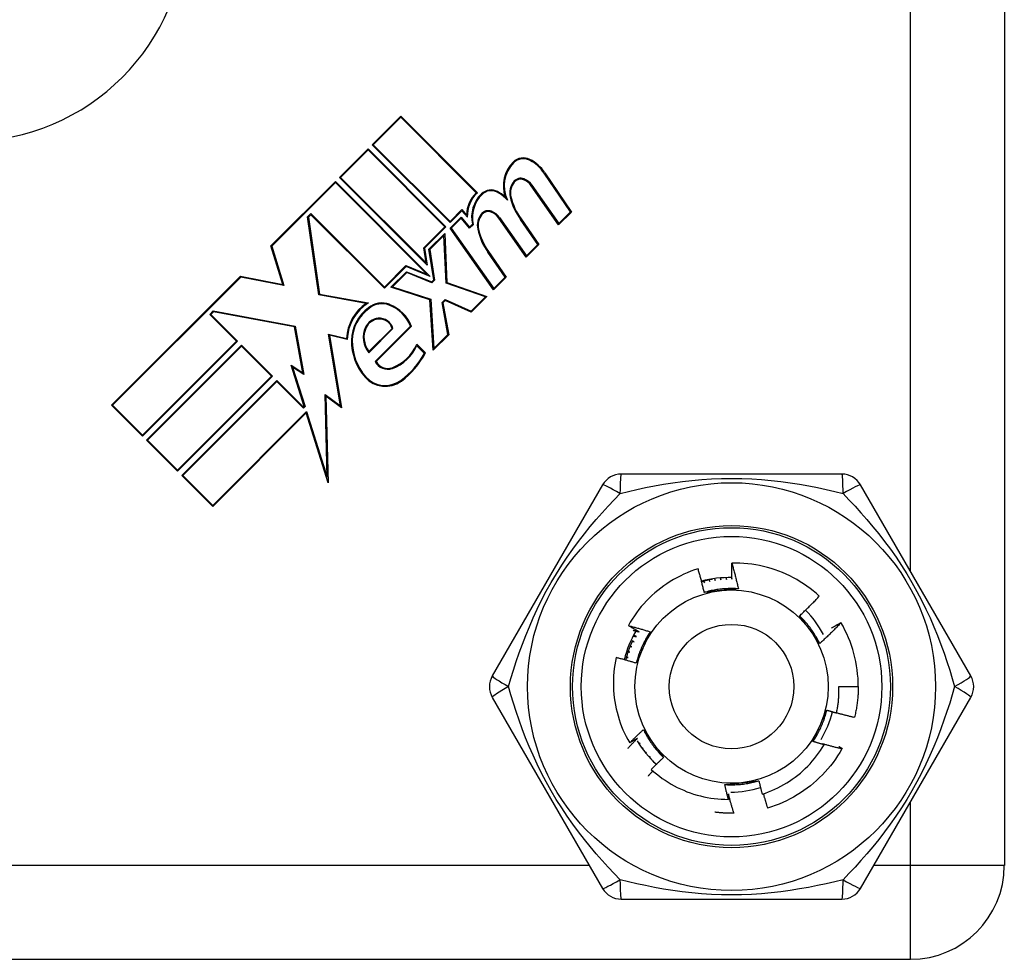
# Model space of a CAD drawing. Header units: inches. Extents: x 0 to 101, y -11 to 66.
# Tile 52 of 118: x 26.92 to 28.03, y 24.2 to 25.26. Entities that reach past the tile are written whole.
import ezdxf

# ---------------------------------------------------------------- set-up
doc = ezdxf.new("R2010")
doc.units = ezdxf.units.IN
doc.header["$LTSCALE"] = 6.067211
doc.header["$MEASUREMENT"] = 0
doc.layers.add('Visible Edges(ANSI)', color=7, linetype='Continuous', lineweight=25)
doc.layers.add('Visible Tangent Edges(ANSI)', color=7, linetype='Continuous', lineweight=25)

msp = doc.modelspace()

# ---------------------------------------------------------------- linework, layer by layer
at = {"layer": 'Visible Edges(ANSI)'}
for p, q in [((28.0343, 26.2484), (28.0343, 24.3046)), ((27.3205, 25.1187), (27.3528, 25.151)), ((27.3528, 25.1497), (27.3218, 25.1187)), ((27.3528, 25.151), (27.4393, 25.0645)), ((27.438, 25.0645), (27.3528, 25.1497)), ((27.2835, 25.0818), (27.3159, 25.1141)), ((27.3159, 25.1141), (27.4039, 25.0261)), ((27.4085, 25.0307), (27.3205, 25.1187)), ((27.3218, 25.1187), (27.4085, 25.032)), ((27.3159, 25.1128), (27.2849, 25.0818)), ((27.4026, 25.0261), (27.3159, 25.1128)), ((27.3828, 24.9825), (27.2835, 25.0818)), ((27.2849, 25.0818), (27.3815, 24.9851)), ((27.5443, 25.0427), (27.5147, 25.0866)), ((27.5154, 25.0871), (27.5455, 25.0426)), ((27.2061, 25.0044), (27.279, 25.0772)), ((27.279, 25.0759), (27.2072, 25.0041)), ((27.279, 25.0772), (27.3862, 24.9699)), ((27.3824, 24.9725), (27.279, 25.0759)), ((27.5311, 25.0282), (27.5002, 25.0724)), ((27.5009, 25.0729), (27.5312, 25.0296)), ((27.2476, 25.0373), (27.2512, 25.041)), ((27.2604, 24.9492), (27.2476, 25.0373)), ((27.2512, 25.0396), (27.2486, 25.037)), ((27.2486, 25.037), (27.2612, 24.95)), ((27.2512, 25.041), (27.3343, 24.9578)), ((27.3343, 24.9565), (27.2512, 25.0396)), ((27.4085, 25.032), (27.4219, 25.0454)), ((27.4219, 25.0441), (27.4085, 25.0307)), ((27.4087, 25.0246), (27.4211, 25.037)), ((27.421, 25.0357), (27.4099, 25.0245)), ((27.4305, 25.0243), (27.421, 25.0357)), ((27.4211, 25.037), (27.4306, 25.0257)), ((27.4219, 25.0454), (27.4271, 25.0393)), ((27.428, 25.0368), (27.4219, 25.0441)), ((27.4945, 24.9916), (27.4636, 25.0358)), ((27.4644, 25.0363), (27.4947, 24.9931)), ((27.5455, 25.0426), (27.5311, 25.0282)), ((27.5312, 25.0296), (27.5443, 25.0427)), ((27.3788, 25.0023), (27.4026, 25.0261)), ((27.4039, 25.0261), (27.3798, 25.0019)), ((27.4576, 24.9547), (27.4087, 25.0246)), ((27.4099, 25.0245), (27.4578, 24.9562)), ((27.4348, 25.0285), (27.4305, 25.0243)), ((27.4306, 25.0257), (27.4337, 25.0288)), ((27.5077, 25.0061), (27.488, 25.0343)), ((27.4887, 25.0348), (27.5089, 25.006)), ((27.3846, 25.0006), (27.4024, 25.0184)), ((27.4016, 25.0163), (27.3856, 25.0003)), ((27.404, 24.9624), (27.4016, 25.0163)), ((27.4024, 25.0184), (27.4049, 24.9631)), ((27.2195, 24.9608), (27.2061, 25.0044)), ((27.2072, 25.0041), (27.2208, 24.9596)), ((27.3815, 24.9851), (27.3788, 25.0023)), ((27.3798, 25.0019), (27.3828, 24.9825)), ((27.5089, 25.006), (27.4945, 24.9916)), ((27.4947, 24.9931), (27.5077, 25.0061)), ((27.3901, 24.9661), (27.3846, 25.0006)), ((27.3856, 25.0003), (27.3911, 24.9658)), ((27.4708, 24.9692), (27.4511, 24.9974)), ((27.4518, 24.9979), (27.472, 24.9691)), ((27.3343, 24.9578), (27.3586, 24.9821)), ((27.3588, 24.981), (27.3343, 24.9565)), ((27.3586, 24.9821), (27.3824, 24.9725)), ((27.3862, 24.9699), (27.3588, 24.981)), ((27.0262, 24.8244), (27.1718, 24.9701)), ((27.1721, 24.9691), (27.0275, 24.8244)), ((27.1718, 24.9701), (27.2195, 24.9608)), ((27.2208, 24.9596), (27.1721, 24.9691)), ((27.3417, 24.9577), (27.3593, 24.9753)), ((27.3595, 24.9742), (27.3434, 24.9581)), ((27.3593, 24.9753), (27.3878, 24.9638)), ((27.388, 24.9627), (27.3595, 24.9742)), ((27.472, 24.9691), (27.4576, 24.9547)), ((27.4578, 24.9562), (27.4708, 24.9692)), ((27.3858, 24.9436), (27.3417, 24.9577)), ((27.3434, 24.9581), (27.3867, 24.9443)), ((27.3878, 24.9638), (27.3901, 24.9661)), ((27.3911, 24.9658), (27.388, 24.9627)), ((27.4484, 24.9468), (27.404, 24.9624)), ((27.4049, 24.9631), (27.4501, 24.9472)), ((27.3138, 24.9395), (27.2604, 24.9492)), ((27.2612, 24.95), (27.3162, 24.94)), ((27.4323, 24.9307), (27.4484, 24.9468)), ((27.4501, 24.9472), (27.4325, 24.9296)), ((27.3894, 24.8865), (27.3858, 24.9436)), ((27.3867, 24.9443), (27.3902, 24.8886)), ((27.3995, 24.9403), (27.4029, 24.9437)), ((27.406, 24.9044), (27.3995, 24.9403)), ((27.4031, 24.9426), (27.4005, 24.94)), ((27.4005, 24.94), (27.407, 24.9041)), ((27.4029, 24.9437), (27.4323, 24.9307)), ((27.4325, 24.9296), (27.4031, 24.9426)), ((27.1372, 24.927), (27.1411, 24.9309)), ((27.1673, 24.8969), (27.1372, 24.927)), ((27.1414, 24.9299), (27.1385, 24.927)), ((27.1385, 24.927), (27.1686, 24.8969)), ((27.1411, 24.9309), (27.2337, 24.9137)), ((27.2329, 24.9129), (27.1414, 24.9299)), ((27.2421, 24.861), (27.2329, 24.9129)), ((27.2337, 24.9137), (27.2434, 24.859)), ((27.3239, 24.8739), (27.3638, 24.9138)), ((27.3649, 24.9136), (27.325, 24.8737)), ((27.2847, 24.8236), (27.2711, 24.9048)), ((27.2711, 24.9048), (27.2915, 24.8998)), ((27.2723, 24.9036), (27.286, 24.8215)), ((27.2924, 24.8986), (27.2723, 24.9036)), ((27.344, 24.911), (27.3168, 24.8838)), ((27.3169, 24.8852), (27.343, 24.9113)), ((27.407, 24.9041), (27.3894, 24.8865)), ((27.3902, 24.8886), (27.406, 24.9044)), ((27.0611, 24.7908), (27.1673, 24.8969)), ((27.1686, 24.8969), (27.0611, 24.7895)), ((27.0657, 24.7849), (27.1731, 24.8923)), ((27.1731, 24.891), (27.067, 24.7849)), ((27.1731, 24.8923), (27.2081, 24.8574)), ((27.2068, 24.8574), (27.1731, 24.891)), ((27.3708, 24.8933), (27.3806, 24.8835)), ((27.3794, 24.8833), (27.3711, 24.8917)), ((27.229, 24.8698), (27.2421, 24.861)), ((27.2437, 24.8231), (27.229, 24.8698)), ((27.1006, 24.7512), (27.2068, 24.8574)), ((27.2081, 24.8574), (27.1006, 24.7499)), ((27.2434, 24.859), (27.2307, 24.8676)), ((27.2307, 24.8676), (27.2448, 24.8229)), ((27.1055, 24.745), (27.213, 24.8525)), ((27.213, 24.8512), (27.1068, 24.745)), ((27.213, 24.8525), (27.243, 24.8224)), ((27.243, 24.8211), (27.213, 24.8512)), ((27.2699, 24.7432), (27.2674, 24.8366)), ((27.2674, 24.8366), (27.2847, 24.8236)), ((27.0611, 24.7895), (27.0262, 24.8244)), ((27.0275, 24.8244), (27.0611, 24.7908)), ((27.2684, 24.8347), (27.271, 24.7367)), ((27.286, 24.8215), (27.2684, 24.8347)), ((27.1405, 24.7114), (27.2465, 24.8174)), ((27.2461, 24.8157), (27.1405, 24.7101)), ((27.243, 24.8224), (27.2437, 24.8231)), ((27.2448, 24.8229), (27.243, 24.8211)), ((27.271, 24.7367), (27.2461, 24.8157)), ((27.2465, 24.8174), (27.2699, 24.7432)), ((27.1006, 24.7499), (27.0657, 24.7849)), ((27.067, 24.7849), (27.1006, 24.7512)), ((27.8509, 24.7467), (27.6017, 24.7467)), ((27.1405, 24.7101), (27.1055, 24.745)), ((27.1068, 24.745), (27.1405, 24.7114)), ((27.5807, 24.7346), (27.4561, 24.5188)), ((27.9965, 24.5188), (27.8719, 24.7346)), ((27.6943, 24.6261), (27.6956, 24.6239)), ((27.6956, 24.6239), (27.6949, 24.6263)), ((27.7006, 24.6276), (27.7017, 24.6254)), ((27.7017, 24.6254), (27.7012, 24.6277)), ((27.7069, 24.6287), (27.7079, 24.6265)), ((27.7079, 24.6265), (27.7075, 24.6288)), ((27.7133, 24.6294), (27.7142, 24.6273)), ((27.7142, 24.6273), (27.7139, 24.6295)), ((27.7198, 24.6298), (27.7205, 24.6278)), ((27.7205, 24.6278), (27.7203, 24.6298)), ((27.7262, 24.6298), (27.7268, 24.6279)), ((27.8498, 24.579), (27.8498, 24.5789)), ((27.6137, 24.5578), (27.6162, 24.5574)), ((27.6162, 24.5574), (27.614, 24.5584)), ((27.6115, 24.5457), (27.6092, 24.5464)), ((27.6112, 24.5519), (27.6137, 24.5516)), ((27.6137, 24.5516), (27.6115, 24.5525)), ((27.6072, 24.5397), (27.6097, 24.5397)), ((27.6097, 24.5397), (27.6073, 24.5403)), ((27.609, 24.5458), (27.6115, 24.5457)), ((27.8476, 24.5067), (27.8694, 24.5067)), ((27.4561, 24.4945), (27.5807, 24.2787)), ((27.8719, 24.2787), (27.9965, 24.4945)), ((27.6233, 24.4428), (27.6218, 24.4418)), ((27.622, 24.4415), (27.6233, 24.4428)), ((27.6267, 24.4375), (27.6254, 24.4366)), ((27.6257, 24.4363), (27.6267, 24.4375)), ((27.8289, 24.4421), (27.8308, 24.441)), ((27.8513, 24.437), (27.8509, 24.4363)), ((27.6304, 24.4325), (27.6293, 24.4316)), ((27.6296, 24.4313), (27.6304, 24.4325)), ((27.6344, 24.4276), (27.6335, 24.4268)), ((27.6337, 24.4265), (27.6344, 24.4276)), ((27.6386, 24.4229), (27.6379, 24.4222)), ((27.6381, 24.422), (27.6386, 24.4229)), ((27.7291, 24.3636), (27.7289, 24.3636)), ((27.6017, 24.2666), (27.8509, 24.2666)), ((25.9846, 24.1987), (27.9283, 24.1987))]:
    msp.add_line(p, q, dxfattribs=at)
at = {"layer": 'Visible Edges(ANSI)', "flags": 128}
for points in [[(27.7266, 24.6461), (27.727, 24.6449), (27.7273, 24.6437), (27.7276, 24.6425), (27.728, 24.6413), (27.7283, 24.6401), (27.7286, 24.6389), (27.729, 24.6377), (27.7293, 24.6365), (27.7296, 24.6353), (27.7299, 24.6341), (27.7302, 24.6329), (27.7305, 24.6317), (27.7308, 24.6305), (27.7311, 24.6293), (27.7314, 24.6281), (27.7317, 24.6269), (27.732, 24.6257), (27.7323, 24.6245), (27.7326, 24.6233), (27.7329, 24.6221), (27.7332, 24.6208), (27.7335, 24.6196), (27.7337, 24.6184), (27.734, 24.6172)], [(27.7268, 24.6279), (27.7267, 24.6287), (27.7267, 24.6294), (27.7267, 24.6302), (27.7267, 24.6309), (27.7267, 24.6317), (27.7267, 24.6324), (27.7266, 24.6332), (27.7266, 24.634), (27.7266, 24.6347), (27.7266, 24.6355), (27.7266, 24.6362), (27.7266, 24.637), (27.7266, 24.6377), (27.7266, 24.6385), (27.7266, 24.6393), (27.7266, 24.64), (27.7266, 24.6408), (27.7266, 24.6415), (27.7266, 24.6423), (27.7266, 24.6431), (27.7266, 24.6438), (27.7266, 24.6446), (27.7266, 24.6453), (27.7266, 24.6461)], [(27.8254, 24.6089), (27.8221, 24.6119), (27.8186, 24.6148), (27.815, 24.6176), (27.8114, 24.6202), (27.8077, 24.6228), (27.8039, 24.6252), (27.8, 24.6275), (27.7961, 24.6297), (27.7921, 24.6317), (27.788, 24.6336), (27.7838, 24.6354), (27.7796, 24.6371), (27.7754, 24.6386), (27.7711, 24.64), (27.7668, 24.6413), (27.7624, 24.6424), (27.758, 24.6433), (27.7536, 24.6442), (27.7491, 24.6448), (27.7446, 24.6454), (27.7402, 24.6458), (27.7356, 24.646), (27.7311, 24.6461), (27.7266, 24.6461)], [(27.6885, 24.6397), (27.6844, 24.6384), (27.6803, 24.6369), (27.6763, 24.6353), (27.6723, 24.6335), (27.6684, 24.6316), (27.6645, 24.6296), (27.6607, 24.6275), (27.657, 24.6253), (27.6534, 24.6229), (27.6498, 24.6205), (27.6464, 24.6179), (27.6429, 24.6152), (27.6396, 24.6125), (27.6364, 24.6096), (27.6333, 24.6066), (27.6302, 24.6035), (27.6273, 24.6003), (27.6244, 24.597), (27.6217, 24.5936), (27.6191, 24.5902), (27.6166, 24.5866), (27.6142, 24.583), (27.6119, 24.5794), (27.6098, 24.5756)], [(27.6954, 24.6131), (27.6952, 24.6142), (27.6949, 24.6153), (27.6946, 24.6164), (27.6944, 24.6176), (27.6941, 24.6187), (27.6938, 24.6198), (27.6936, 24.6209), (27.6933, 24.622), (27.693, 24.6231), (27.6927, 24.6242), (27.6924, 24.6254), (27.6922, 24.6265), (27.6919, 24.6276), (27.6916, 24.6287), (27.6913, 24.6298), (27.691, 24.6309), (27.6907, 24.632), (27.6904, 24.6331), (27.6901, 24.6342), (27.6898, 24.6353), (27.6894, 24.6364), (27.6891, 24.6375), (27.6888, 24.6386), (27.6885, 24.6397)], [(27.7052, 24.6281), (27.7047, 24.628), (27.7041, 24.6279), (27.7036, 24.6278), (27.7031, 24.6277), (27.7025, 24.6276), (27.702, 24.6275), (27.7015, 24.6274), (27.7009, 24.6273), (27.7004, 24.6272), (27.6999, 24.6271), (27.6993, 24.6269), (27.6988, 24.6268), (27.6983, 24.6267), (27.6978, 24.6266), (27.6972, 24.6264), (27.6967, 24.6263), (27.6962, 24.6262), (27.6957, 24.626), (27.6951, 24.6259), (27.6946, 24.6258), (27.6941, 24.6256), (27.6936, 24.6255), (27.693, 24.6253), (27.6925, 24.6252)], [(27.734, 24.6172), (27.7324, 24.6173), (27.7308, 24.6174), (27.7291, 24.6174), (27.7275, 24.6175), (27.7259, 24.6175), (27.7243, 24.6175), (27.7226, 24.6174), (27.721, 24.6173), (27.7194, 24.6173), (27.7178, 24.6171), (27.7161, 24.617), (27.7145, 24.6168), (27.7129, 24.6167), (27.7113, 24.6164), (27.7097, 24.6162), (27.7081, 24.616), (27.7065, 24.6157), (27.7049, 24.6154), (27.7033, 24.6151), (27.7017, 24.6147), (27.7001, 24.6143), (27.6986, 24.6139), (27.697, 24.6135), (27.6954, 24.6131)], [(27.7149, 24.6152), (27.7141, 24.6151), (27.7133, 24.615), (27.7125, 24.6149), (27.7116, 24.6148), (27.7108, 24.6147), (27.71, 24.6147), (27.7092, 24.6146), (27.7084, 24.6145), (27.7076, 24.6144), (27.7068, 24.6143), (27.7059, 24.6142), (27.7051, 24.6141), (27.7043, 24.6141), (27.7035, 24.614), (27.7027, 24.6139), (27.7019, 24.6138), (27.7011, 24.6137), (27.7003, 24.6136), (27.6995, 24.6135), (27.6987, 24.6134), (27.6978, 24.6134), (27.697, 24.6133), (27.6962, 24.6132), (27.6954, 24.6131)], [(27.734, 24.6172), (27.7332, 24.6171), (27.7324, 24.617), (27.7316, 24.617), (27.7308, 24.6169), (27.73, 24.6168), (27.7293, 24.6167), (27.7285, 24.6166), (27.7277, 24.6165), (27.7269, 24.6164), (27.7261, 24.6164), (27.7253, 24.6163), (27.7245, 24.6162), (27.7237, 24.6161), (27.7229, 24.616), (27.7221, 24.6159), (27.7213, 24.6158), (27.7205, 24.6158), (27.7197, 24.6157), (27.7189, 24.6156), (27.7181, 24.6155), (27.7173, 24.6154), (27.7165, 24.6153), (27.7157, 24.6153), (27.7149, 24.6152)], [(27.803, 24.5866), (27.804, 24.5875), (27.805, 24.5884), (27.8059, 24.5893), (27.8069, 24.5902), (27.8078, 24.5911), (27.8088, 24.5921), (27.8097, 24.593), (27.8107, 24.5939), (27.8116, 24.5948), (27.8126, 24.5957), (27.8135, 24.5966), (27.8144, 24.5976), (27.8154, 24.5985), (27.8163, 24.5994), (27.8172, 24.6004), (27.8181, 24.6013), (27.8191, 24.6022), (27.82, 24.6032), (27.8209, 24.6041), (27.8218, 24.6051), (27.8227, 24.606), (27.8236, 24.607), (27.8245, 24.6079), (27.8254, 24.6089)], [(27.8259, 24.5553), (27.8252, 24.5567), (27.8244, 24.5582), (27.8237, 24.5596), (27.8229, 24.561), (27.8221, 24.5624), (27.8212, 24.5638), (27.8204, 24.5652), (27.8195, 24.5666), (27.8186, 24.568), (27.8177, 24.5693), (27.8168, 24.5706), (27.8158, 24.572), (27.8149, 24.5733), (27.8139, 24.5746), (27.8129, 24.5758), (27.8119, 24.5771), (27.8108, 24.5783), (27.8098, 24.5796), (27.8087, 24.5808), (27.8076, 24.582), (27.8065, 24.5832), (27.8054, 24.5843), (27.8042, 24.5855), (27.803, 24.5866)], [(27.8146, 24.5708), (27.8141, 24.5715), (27.8136, 24.5721), (27.8131, 24.5728), (27.8127, 24.5735), (27.8122, 24.5741), (27.8117, 24.5748), (27.8112, 24.5754), (27.8107, 24.5761), (27.8103, 24.5768), (27.8098, 24.5774), (27.8093, 24.5781), (27.8088, 24.5787), (27.8083, 24.5794), (27.8078, 24.5801), (27.8074, 24.5807), (27.8069, 24.5814), (27.8064, 24.582), (27.8059, 24.5827), (27.8054, 24.5834), (27.805, 24.584), (27.8045, 24.5847), (27.804, 24.5853), (27.8035, 24.586), (27.803, 24.5866)], [(27.6098, 24.5756), (27.6108, 24.5753), (27.6118, 24.5751), (27.6129, 24.5748), (27.6139, 24.5745), (27.6149, 24.5743), (27.616, 24.574), (27.617, 24.5737), (27.618, 24.5734), (27.619, 24.5731), (27.6201, 24.5728), (27.6211, 24.5726), (27.6221, 24.5723), (27.6232, 24.572), (27.6242, 24.5717), (27.6252, 24.5714), (27.6262, 24.5711), (27.6273, 24.5708), (27.6283, 24.5705), (27.6293, 24.5702), (27.6303, 24.5698), (27.6314, 24.5695), (27.6324, 24.5692), (27.6334, 24.5689), (27.6344, 24.5686)], [(27.6221, 24.5686), (27.6216, 24.5688), (27.621, 24.5691), (27.6205, 24.5694), (27.62, 24.5697), (27.6195, 24.57), (27.619, 24.5703), (27.6185, 24.5706), (27.6179, 24.5709), (27.6174, 24.5712), (27.6169, 24.5714), (27.6164, 24.5717), (27.6159, 24.572), (27.6154, 24.5723), (27.6149, 24.5726), (27.6144, 24.5729), (27.6138, 24.5732), (27.6133, 24.5735), (27.6128, 24.5738), (27.6123, 24.5741), (27.6118, 24.5744), (27.6113, 24.5747), (27.6108, 24.575), (27.6103, 24.5753), (27.6098, 24.5756)], [(27.6153, 24.5703), (27.6156, 24.5702), (27.6159, 24.5701), (27.6161, 24.57), (27.6164, 24.57), (27.6167, 24.5699), (27.617, 24.5698), (27.6173, 24.5698), (27.6176, 24.5697), (27.6178, 24.5696), (27.6181, 24.5696), (27.6184, 24.5695), (27.6187, 24.5694), (27.619, 24.5693), (27.6193, 24.5693), (27.6195, 24.5692), (27.6198, 24.5691), (27.6201, 24.5691), (27.6204, 24.569), (27.6207, 24.5689), (27.6209, 24.5688), (27.6212, 24.5688), (27.6215, 24.5687), (27.6218, 24.5686), (27.6221, 24.5686)], [(27.6344, 24.5686), (27.6335, 24.5672), (27.6326, 24.5659), (27.6318, 24.5645), (27.6309, 24.5631), (27.6301, 24.5617), (27.6293, 24.5603), (27.6286, 24.5588), (27.6278, 24.5574), (27.6271, 24.556), (27.6264, 24.5545), (27.6257, 24.553), (27.625, 24.5515), (27.6244, 24.55), (27.6237, 24.5485), (27.6231, 24.547), (27.6225, 24.5455), (27.622, 24.544), (27.6214, 24.5425), (27.6209, 24.5409), (27.6204, 24.5394), (27.62, 24.5378), (27.6195, 24.5363), (27.6191, 24.5347), (27.6187, 24.5331)], [(27.6344, 24.5686), (27.6341, 24.5679), (27.6338, 24.5671), (27.6335, 24.5664), (27.6331, 24.5657), (27.6328, 24.5649), (27.6325, 24.5642), (27.6322, 24.5635), (27.6318, 24.5628), (27.6315, 24.562), (27.6312, 24.5613), (27.6309, 24.5606), (27.6306, 24.5598), (27.6302, 24.5591), (27.6299, 24.5584), (27.6296, 24.5576), (27.6293, 24.5569), (27.6289, 24.5562), (27.6286, 24.5555), (27.6283, 24.5547), (27.628, 24.554), (27.6276, 24.5532), (27.6273, 24.5525), (27.627, 24.5518), (27.6266, 24.551)], [(27.8259, 24.5553), (27.8254, 24.5559), (27.825, 24.5566), (27.8245, 24.5572), (27.824, 24.5578), (27.8236, 24.5585), (27.8231, 24.5591), (27.8226, 24.5598), (27.8221, 24.5604), (27.8217, 24.5611), (27.8212, 24.5617), (27.8207, 24.5624), (27.8203, 24.563), (27.8198, 24.5636), (27.8193, 24.5643), (27.8188, 24.5649), (27.8184, 24.5656), (27.8179, 24.5662), (27.8174, 24.5669), (27.817, 24.5675), (27.8165, 24.5682), (27.816, 24.5688), (27.8155, 24.5695), (27.8151, 24.5701), (27.8146, 24.5708)], [(27.8498, 24.5789), (27.8489, 24.5778), (27.8479, 24.5768), (27.8469, 24.5758), (27.846, 24.5748), (27.845, 24.5738), (27.844, 24.5728), (27.843, 24.5718), (27.842, 24.5708), (27.841, 24.5698), (27.8401, 24.5688), (27.8391, 24.5678), (27.8381, 24.5669), (27.8371, 24.5659), (27.8361, 24.5649), (27.8351, 24.5639), (27.8341, 24.563), (27.8331, 24.562), (27.832, 24.561), (27.831, 24.5601), (27.83, 24.5591), (27.829, 24.5581), (27.828, 24.5572), (27.8269, 24.5562), (27.8259, 24.5553)], [(27.8391, 24.5727), (27.8395, 24.573), (27.8399, 24.5733), (27.8404, 24.5735), (27.8408, 24.5738), (27.8413, 24.5741), (27.8417, 24.5743), (27.8422, 24.5746), (27.8426, 24.5748), (27.843, 24.5751), (27.8435, 24.5754), (27.8439, 24.5756), (27.8444, 24.5759), (27.8448, 24.5761), (27.8453, 24.5764), (27.8457, 24.5767), (27.8462, 24.5769), (27.8466, 24.5772), (27.8471, 24.5774), (27.8475, 24.5777), (27.848, 24.5779), (27.8484, 24.5782), (27.8489, 24.5784), (27.8493, 24.5787), (27.8498, 24.579)], [(27.6144, 24.5586), (27.614, 24.5577), (27.6136, 24.5568), (27.6132, 24.5559), (27.6128, 24.555), (27.6125, 24.5541), (27.6121, 24.5532), (27.6118, 24.5523), (27.6114, 24.5514), (27.6111, 24.5505), (27.6107, 24.5496), (27.6104, 24.5487), (27.6101, 24.5478), (27.6098, 24.5469), (27.6095, 24.5459), (27.6092, 24.545), (27.6089, 24.5441), (27.6086, 24.5432), (27.6083, 24.5423), (27.608, 24.5413), (27.6078, 24.5404), (27.6075, 24.5395), (27.6073, 24.5385), (27.607, 24.5376), (27.6068, 24.5366)], [(27.6151, 24.5638), (27.6153, 24.5638), (27.6154, 24.5638), (27.6156, 24.5637), (27.6157, 24.5637), (27.6159, 24.5637), (27.6161, 24.5637), (27.6162, 24.5636), (27.6164, 24.5636), (27.6166, 24.5636), (27.6167, 24.5635), (27.6169, 24.5635), (27.617, 24.5635), (27.6172, 24.5634), (27.6174, 24.5634), (27.6175, 24.5634), (27.6177, 24.5633), (27.6179, 24.5633), (27.618, 24.5633), (27.6182, 24.5632), (27.6183, 24.5632), (27.6185, 24.5632), (27.6187, 24.5631), (27.6188, 24.5631), (27.619, 24.5631)], [(27.619, 24.5631), (27.6189, 24.5631), (27.6187, 24.5632), (27.6186, 24.5633), (27.6184, 24.5633), (27.6183, 24.5634), (27.6181, 24.5635), (27.618, 24.5636), (27.6179, 24.5636), (27.6177, 24.5637), (27.6176, 24.5638), (27.6174, 24.5638), (27.6173, 24.5639), (27.6171, 24.564), (27.617, 24.564), (27.6168, 24.5641), (27.6167, 24.5642), (27.6166, 24.5643), (27.6164, 24.5643), (27.6163, 24.5644), (27.6161, 24.5645), (27.616, 24.5645), (27.6158, 24.5646), (27.6157, 24.5647), (27.6156, 24.5648)], [(27.6266, 24.551), (27.6263, 24.5503), (27.626, 24.5495), (27.6256, 24.5488), (27.6253, 24.548), (27.625, 24.5473), (27.6246, 24.5465), (27.6243, 24.5458), (27.624, 24.545), (27.6236, 24.5443), (27.6233, 24.5435), (27.623, 24.5428), (27.6226, 24.5421), (27.6223, 24.5413), (27.622, 24.5406), (27.6217, 24.5398), (27.6213, 24.5391), (27.621, 24.5383), (27.6207, 24.5376), (27.6203, 24.5368), (27.62, 24.5361), (27.6197, 24.5353), (27.6194, 24.5346), (27.619, 24.5339), (27.6187, 24.5331)], [(27.5961, 24.5395), (27.5952, 24.5354), (27.5945, 24.5313), (27.5939, 24.5272), (27.5935, 24.5231), (27.5932, 24.5189), (27.593, 24.5148), (27.5929, 24.5106), (27.593, 24.5064), (27.5932, 24.5023), (27.5935, 24.4981), (27.5939, 24.494), (27.5945, 24.4899), (27.5952, 24.4858), (27.5961, 24.4817), (27.597, 24.4777), (27.5981, 24.4737), (27.5993, 24.4697), (27.6007, 24.4657), (27.6021, 24.4618), (27.6037, 24.458), (27.6054, 24.4542), (27.6073, 24.4504), (27.6092, 24.4468), (27.6113, 24.4432)], [(27.6187, 24.5331), (27.6178, 24.5334), (27.6168, 24.5337), (27.6159, 24.534), (27.615, 24.5343), (27.614, 24.5345), (27.6131, 24.5348), (27.6121, 24.5351), (27.6112, 24.5354), (27.6103, 24.5356), (27.6093, 24.5359), (27.6084, 24.5362), (27.6074, 24.5364), (27.6065, 24.5367), (27.6055, 24.537), (27.6046, 24.5372), (27.6036, 24.5375), (27.6027, 24.5377), (27.6018, 24.538), (27.6008, 24.5382), (27.5999, 24.5385), (27.5989, 24.5387), (27.598, 24.539), (27.597, 24.5392), (27.5961, 24.5395)], [(27.8448, 24.477), (27.8451, 24.4782), (27.8453, 24.4794), (27.8456, 24.4806), (27.8458, 24.4819), (27.846, 24.4831), (27.8462, 24.4843), (27.8464, 24.4856), (27.8466, 24.4868), (27.8467, 24.488), (27.8469, 24.4893), (27.847, 24.4905), (27.8471, 24.4917), (27.8472, 24.493), (27.8473, 24.4942), (27.8474, 24.4955), (27.8475, 24.4967), (27.8475, 24.4979), (27.8476, 24.4992), (27.8476, 24.5004), (27.8476, 24.5017), (27.8476, 24.5029), (27.8476, 24.5042), (27.8476, 24.5054), (27.8476, 24.5067)], [(27.8694, 24.5067), (27.8694, 24.5052), (27.8693, 24.5037), (27.8693, 24.5023), (27.8693, 24.5008), (27.8692, 24.4994), (27.8691, 24.4979), (27.869, 24.4965), (27.8689, 24.495), (27.8688, 24.4936), (27.8686, 24.4921), (27.8685, 24.4907), (27.8683, 24.4892), (27.8681, 24.4878), (27.8679, 24.4863), (27.8677, 24.4849), (27.8675, 24.4835), (27.8672, 24.482), (27.867, 24.4806), (27.8667, 24.4792), (27.8664, 24.4777), (27.8661, 24.4763), (27.8658, 24.4749), (27.8655, 24.4735), (27.8651, 24.4721)], [(27.8182, 24.4447), (27.8191, 24.4461), (27.82, 24.4474), (27.8209, 24.4488), (27.8217, 24.4502), (27.8225, 24.4516), (27.8233, 24.453), (27.8241, 24.4545), (27.8248, 24.4559), (27.8256, 24.4574), (27.8263, 24.4588), (27.827, 24.4603), (27.8276, 24.4618), (27.8283, 24.4633), (27.8289, 24.4648), (27.8295, 24.4663), (27.8301, 24.4678), (27.8307, 24.4693), (27.8312, 24.4709), (27.8317, 24.4724), (27.8322, 24.4739), (27.8327, 24.4755), (27.8331, 24.4771), (27.8335, 24.4786), (27.8339, 24.4802)], [(27.826, 24.4623), (27.8263, 24.463), (27.8267, 24.4638), (27.827, 24.4645), (27.8273, 24.4653), (27.8277, 24.466), (27.828, 24.4668), (27.8283, 24.4675), (27.8287, 24.4683), (27.829, 24.469), (27.8293, 24.4698), (27.8297, 24.4705), (27.83, 24.4713), (27.8303, 24.472), (27.8307, 24.4728), (27.831, 24.4735), (27.8313, 24.4742), (27.8316, 24.475), (27.832, 24.4757), (27.8323, 24.4765), (27.8326, 24.4772), (27.833, 24.478), (27.8333, 24.4787), (27.8336, 24.4795), (27.8339, 24.4802)], [(27.8339, 24.4802), (27.8344, 24.4801), (27.8348, 24.4799), (27.8353, 24.4798), (27.8358, 24.4796), (27.8362, 24.4795), (27.8367, 24.4794), (27.8371, 24.4792), (27.8376, 24.4791), (27.838, 24.479), (27.8385, 24.4788), (27.8389, 24.4787), (27.8394, 24.4786), (27.8398, 24.4784), (27.8403, 24.4783), (27.8407, 24.4782), (27.8412, 24.478), (27.8417, 24.4779), (27.8421, 24.4778), (27.8426, 24.4776), (27.843, 24.4775), (27.8435, 24.4774), (27.8439, 24.4772), (27.8444, 24.4771), (27.8448, 24.477)], [(27.8449, 24.4772), (27.8457, 24.477), (27.8466, 24.4768), (27.8474, 24.4765), (27.8483, 24.4763), (27.8491, 24.4761), (27.8499, 24.4759), (27.8508, 24.4756), (27.8516, 24.4754), (27.8525, 24.4752), (27.8533, 24.475), (27.8541, 24.4747), (27.855, 24.4745), (27.8558, 24.4743), (27.8567, 24.4741), (27.8575, 24.4739), (27.8584, 24.4737), (27.8592, 24.4735), (27.8601, 24.4733), (27.8609, 24.4731), (27.8617, 24.4729), (27.8626, 24.4727), (27.8634, 24.4725), (27.8643, 24.4723), (27.8651, 24.4721)], [(27.6113, 24.4432), (27.6119, 24.4438), (27.6125, 24.4444), (27.6132, 24.4451), (27.6138, 24.4457), (27.6144, 24.4463), (27.6151, 24.4469), (27.6157, 24.4476), (27.6163, 24.4482), (27.617, 24.4488), (27.6176, 24.4494), (27.6183, 24.4501), (27.6189, 24.4507), (27.6196, 24.4513), (27.6202, 24.4519), (27.6209, 24.4525), (27.6215, 24.4532), (27.6222, 24.4538), (27.6228, 24.4544), (27.6235, 24.455), (27.6241, 24.4556), (27.6248, 24.4562), (27.6254, 24.4568), (27.6261, 24.4574), (27.6267, 24.458)], [(27.6267, 24.458), (27.6272, 24.4574), (27.6277, 24.4568), (27.6281, 24.4561), (27.6286, 24.4555), (27.6291, 24.4548), (27.6296, 24.4542), (27.63, 24.4535), (27.6305, 24.4529), (27.631, 24.4523), (27.6314, 24.4516), (27.6319, 24.451), (27.6324, 24.4503), (27.6328, 24.4497), (27.6333, 24.449), (27.6338, 24.4484), (27.6343, 24.4477), (27.6347, 24.4471), (27.6352, 24.4464), (27.6357, 24.4458), (27.6362, 24.4451), (27.6366, 24.4445), (27.6371, 24.4438), (27.6376, 24.4432), (27.638, 24.4425)], [(27.6267, 24.458), (27.6275, 24.4566), (27.6282, 24.4551), (27.629, 24.4537), (27.6298, 24.4523), (27.6306, 24.4509), (27.6314, 24.4495), (27.6322, 24.4481), (27.6331, 24.4467), (27.634, 24.4454), (27.6349, 24.444), (27.6358, 24.4427), (27.6368, 24.4414), (27.6378, 24.44), (27.6387, 24.4388), (27.6398, 24.4375), (27.6408, 24.4362), (27.6418, 24.435), (27.6429, 24.4337), (27.644, 24.4325), (27.645, 24.4313), (27.6462, 24.4301), (27.6473, 24.429), (27.6484, 24.4278), (27.6496, 24.4267)], [(27.8182, 24.4447), (27.8185, 24.4455), (27.8189, 24.4462), (27.8192, 24.4469), (27.8195, 24.4476), (27.8198, 24.4484), (27.8201, 24.4491), (27.8205, 24.4498), (27.8208, 24.4506), (27.8211, 24.4513), (27.8214, 24.452), (27.8218, 24.4527), (27.8221, 24.4535), (27.8224, 24.4542), (27.8227, 24.4549), (27.8231, 24.4557), (27.8234, 24.4564), (27.8237, 24.4571), (27.824, 24.4579), (27.8244, 24.4586), (27.8247, 24.4593), (27.825, 24.4601), (27.8253, 24.4608), (27.8257, 24.4615), (27.826, 24.4623)], [(27.6093, 24.4371), (27.6098, 24.4376), (27.6102, 24.4381), (27.6106, 24.4385), (27.6111, 24.439), (27.6115, 24.4395), (27.612, 24.4399), (27.6124, 24.4404), (27.6129, 24.4409), (27.6133, 24.4413), (27.6138, 24.4418), (27.6142, 24.4423), (27.6147, 24.4427), (27.6151, 24.4432), (27.6156, 24.4437), (27.616, 24.4441), (27.6165, 24.4446), (27.6169, 24.445), (27.6174, 24.4455), (27.6178, 24.446), (27.6183, 24.4464), (27.6187, 24.4469), (27.6192, 24.4473), (27.6196, 24.4478), (27.6201, 24.4482)], [(27.6201, 24.4482), (27.6197, 24.448), (27.6193, 24.4478), (27.619, 24.4476), (27.6186, 24.4474), (27.6183, 24.4472), (27.6179, 24.447), (27.6175, 24.4467), (27.6172, 24.4465), (27.6168, 24.4463), (27.6164, 24.4461), (27.6161, 24.4459), (27.6157, 24.4457), (27.6153, 24.4455), (27.6149, 24.4453), (27.6146, 24.445), (27.6142, 24.4448), (27.6138, 24.4446), (27.6135, 24.4444), (27.6131, 24.4442), (27.6127, 24.444), (27.6124, 24.4438), (27.612, 24.4436), (27.6116, 24.4434), (27.6113, 24.4432)], [(27.638, 24.4425), (27.6385, 24.4419), (27.639, 24.4412), (27.6395, 24.4405), (27.64, 24.4399), (27.6405, 24.4392), (27.6409, 24.4385), (27.6414, 24.4379), (27.6419, 24.4372), (27.6424, 24.4365), (27.6429, 24.4359), (27.6434, 24.4352), (27.6438, 24.4346), (27.6443, 24.4339), (27.6448, 24.4333), (27.6453, 24.4326), (27.6458, 24.4319), (27.6462, 24.4313), (27.6467, 24.4306), (27.6472, 24.43), (27.6477, 24.4293), (27.6482, 24.4287), (27.6486, 24.428), (27.6491, 24.4273), (27.6496, 24.4267)], [(27.7609, 24.3853), (27.7645, 24.3865), (27.7681, 24.3878), (27.7716, 24.3892), (27.7751, 24.3908), (27.7786, 24.3924), (27.782, 24.3941), (27.7853, 24.396), (27.7886, 24.3979), (27.7918, 24.4), (27.7949, 24.4021), (27.798, 24.4043), (27.801, 24.4066), (27.804, 24.4091), (27.8068, 24.4116), (27.8096, 24.4142), (27.8123, 24.4169), (27.815, 24.4196), (27.8175, 24.4225), (27.82, 24.4254), (27.8223, 24.4284), (27.8246, 24.4314), (27.8267, 24.4345), (27.8288, 24.4377), (27.8308, 24.441)], [(27.8509, 24.4363), (27.8486, 24.4324), (27.8461, 24.4285), (27.8436, 24.4247), (27.8409, 24.421), (27.838, 24.4174), (27.8351, 24.4139), (27.8321, 24.4105), (27.8289, 24.4071), (27.8257, 24.4039), (27.8223, 24.4008), (27.8189, 24.3978), (27.8154, 24.3948), (27.8117, 24.392), (27.808, 24.3894), (27.8042, 24.3868), (27.8003, 24.3844), (27.7964, 24.382), (27.7924, 24.3798), (27.7883, 24.3778), (27.7841, 24.3758), (27.7799, 24.374), (27.7757, 24.3724), (27.7713, 24.3709), (27.767, 24.3695)], [(27.8308, 24.441), (27.8303, 24.4411), (27.8297, 24.4413), (27.8292, 24.4414), (27.8287, 24.4416), (27.8282, 24.4417), (27.8276, 24.4419), (27.8271, 24.442), (27.8266, 24.4422), (27.8261, 24.4423), (27.8255, 24.4425), (27.825, 24.4427), (27.8245, 24.4428), (27.824, 24.443), (27.8234, 24.4431), (27.8229, 24.4433), (27.8224, 24.4434), (27.8219, 24.4436), (27.8214, 24.4438), (27.8208, 24.4439), (27.8203, 24.4441), (27.8198, 24.4442), (27.8193, 24.4444), (27.8187, 24.4446), (27.8182, 24.4447)], [(27.8509, 24.4363), (27.85, 24.4365), (27.8491, 24.4368), (27.8481, 24.437), (27.8472, 24.4372), (27.8463, 24.4374), (27.8454, 24.4377), (27.8445, 24.4379), (27.8435, 24.4381), (27.8426, 24.4384), (27.8417, 24.4386), (27.8408, 24.4388), (27.8399, 24.4391), (27.839, 24.4393), (27.8381, 24.4396), (27.8371, 24.4398), (27.8362, 24.44), (27.8353, 24.4403), (27.8344, 24.4405), (27.8335, 24.4408), (27.8326, 24.441), (27.8317, 24.4413), (27.8307, 24.4416), (27.8298, 24.4418), (27.8289, 24.4421)], [(27.8475, 24.4392), (27.8476, 24.4391), (27.8478, 24.439), (27.8479, 24.4389), (27.8481, 24.4388), (27.8483, 24.4387), (27.8484, 24.4386), (27.8486, 24.4385), (27.8487, 24.4384), (27.8489, 24.4383), (27.849, 24.4383), (27.8492, 24.4382), (27.8494, 24.4381), (27.8495, 24.438), (27.8497, 24.4379), (27.8498, 24.4378), (27.85, 24.4377), (27.8502, 24.4376), (27.8503, 24.4375), (27.8505, 24.4374), (27.8506, 24.4373), (27.8508, 24.4372), (27.8509, 24.4372), (27.8511, 24.4371), (27.8513, 24.437)], [(27.6496, 24.4267), (27.649, 24.4261), (27.6484, 24.4256), (27.6478, 24.425), (27.6472, 24.4245), (27.6466, 24.4239), (27.646, 24.4234), (27.6455, 24.4228), (27.6449, 24.4222), (27.6443, 24.4217), (27.6437, 24.4211), (27.6431, 24.4206), (27.6425, 24.42), (27.6419, 24.4194), (27.6414, 24.4189), (27.6408, 24.4183), (27.6402, 24.4177), (27.6396, 24.4172), (27.6391, 24.4166), (27.6385, 24.416), (27.6379, 24.4154), (27.6373, 24.4149), (27.6368, 24.4143), (27.6362, 24.4137), (27.6356, 24.4131)], [(27.6356, 24.4131), (27.6386, 24.4105), (27.6417, 24.408), (27.6448, 24.4055), (27.648, 24.4031), (27.6513, 24.4009), (27.6546, 24.3987), (27.658, 24.3967), (27.6615, 24.3947), (27.665, 24.3929), (27.6686, 24.3912), (27.6723, 24.3896), (27.676, 24.388), (27.6797, 24.3867), (27.6835, 24.3854), (27.6873, 24.3842), (27.6912, 24.3832), (27.695, 24.3823), (27.6989, 24.3815), (27.7029, 24.3808), (27.7068, 24.3803), (27.7108, 24.3798), (27.7147, 24.3795), (27.7187, 24.3794), (27.7227, 24.3793)], [(27.6375, 24.4115), (27.6373, 24.4112), (27.637, 24.411), (27.6368, 24.4107), (27.6366, 24.4105), (27.6363, 24.4102), (27.6361, 24.41), (27.6359, 24.4098), (27.6356, 24.4095), (27.6354, 24.4093), (27.6352, 24.409), (27.6349, 24.4088), (27.6347, 24.4085), (27.6345, 24.4083), (27.6343, 24.408), (27.634, 24.4078), (27.6338, 24.4075), (27.6336, 24.4073), (27.6333, 24.407), (27.6331, 24.4068), (27.6329, 24.4065), (27.6326, 24.4063), (27.6324, 24.4061), (27.6322, 24.4058), (27.632, 24.4056)], [(27.7186, 24.3961), (27.7203, 24.396), (27.7219, 24.3959), (27.7235, 24.3959), (27.7251, 24.3958), (27.7268, 24.3958), (27.7284, 24.3959), (27.73, 24.3959), (27.7316, 24.396), (27.7333, 24.3961), (27.7349, 24.3962), (27.7365, 24.3963), (27.7381, 24.3965), (27.7397, 24.3967), (27.7413, 24.3969), (27.7429, 24.3971), (27.7445, 24.3974), (27.7461, 24.3976), (27.7477, 24.3979), (27.7493, 24.3983), (27.7509, 24.3986), (27.7525, 24.399), (27.7541, 24.3994), (27.7557, 24.3998), (27.7572, 24.4002)], [(27.7186, 24.3961), (27.7194, 24.3962), (27.7202, 24.3963), (27.721, 24.3964), (27.7218, 24.3964), (27.7226, 24.3965), (27.7234, 24.3966), (27.7242, 24.3967), (27.725, 24.3968), (27.7258, 24.3969), (27.7266, 24.397), (27.7273, 24.397), (27.7281, 24.3971), (27.7289, 24.3972), (27.7297, 24.3973), (27.7305, 24.3974), (27.7313, 24.3975), (27.7321, 24.3976), (27.7329, 24.3976), (27.7337, 24.3977), (27.7345, 24.3978), (27.7353, 24.3979), (27.7361, 24.398), (27.7369, 24.3981), (27.7377, 24.3981)], [(27.7227, 24.3793), (27.7225, 24.38), (27.7223, 24.3807), (27.7222, 24.3814), (27.722, 24.3821), (27.7218, 24.3828), (27.7216, 24.3835), (27.7215, 24.3842), (27.7213, 24.3849), (27.7211, 24.3856), (27.7209, 24.3863), (27.7208, 24.387), (27.7206, 24.3877), (27.7204, 24.3884), (27.7203, 24.3891), (27.7201, 24.3898), (27.7199, 24.3905), (27.7198, 24.3912), (27.7196, 24.3919), (27.7194, 24.3926), (27.7193, 24.3933), (27.7191, 24.394), (27.719, 24.3947), (27.7188, 24.3954), (27.7186, 24.3961)], [(27.7377, 24.3981), (27.7385, 24.3982), (27.7394, 24.3983), (27.7402, 24.3984), (27.741, 24.3985), (27.7418, 24.3986), (27.7426, 24.3987), (27.7434, 24.3987), (27.7443, 24.3988), (27.7451, 24.3989), (27.7459, 24.399), (27.7467, 24.3991), (27.7475, 24.3992), (27.7483, 24.3993), (27.7491, 24.3993), (27.7499, 24.3994), (27.7507, 24.3995), (27.7516, 24.3996), (27.7524, 24.3997), (27.7532, 24.3998), (27.754, 24.3999), (27.7548, 24.4), (27.7556, 24.4), (27.7564, 24.4001), (27.7572, 24.4002)], [(27.7572, 24.4002), (27.7574, 24.3996), (27.7575, 24.399), (27.7576, 24.3983), (27.7578, 24.3977), (27.7579, 24.3971), (27.7581, 24.3965), (27.7582, 24.3958), (27.7584, 24.3952), (27.7585, 24.3946), (27.7587, 24.394), (27.7588, 24.3933), (27.759, 24.3927), (27.7591, 24.3921), (27.7593, 24.3915), (27.7595, 24.3909), (27.7596, 24.3902), (27.7598, 24.3896), (27.7599, 24.389), (27.7601, 24.3884), (27.7602, 24.3877), (27.7604, 24.3871), (27.7606, 24.3865), (27.7607, 24.3859), (27.7609, 24.3853)], [(27.7227, 24.3855), (27.7227, 24.3852), (27.7227, 24.385), (27.7227, 24.3847), (27.7227, 24.3844), (27.7227, 24.3842), (27.7227, 24.3839), (27.7227, 24.3837), (27.7227, 24.3834), (27.7227, 24.3832), (27.7227, 24.3829), (27.7227, 24.3826), (27.7227, 24.3824), (27.7227, 24.3821), (27.7227, 24.3819), (27.7227, 24.3816), (27.7227, 24.3814), (27.7227, 24.3811), (27.7227, 24.3808), (27.7227, 24.3806), (27.7227, 24.3803), (27.7227, 24.3801), (27.7227, 24.3798), (27.7227, 24.3796), (27.7227, 24.3793)], [(27.7289, 24.3636), (27.7287, 24.3645), (27.7284, 24.3654), (27.7281, 24.3663), (27.7278, 24.3672), (27.7276, 24.3681), (27.7273, 24.3691), (27.727, 24.37), (27.7268, 24.3709), (27.7265, 24.3718), (27.7262, 24.3727), (27.726, 24.3736), (27.7257, 24.3745), (27.7255, 24.3754), (27.7252, 24.3763), (27.7249, 24.3772), (27.7247, 24.3782), (27.7244, 24.3791), (27.7242, 24.38), (27.7239, 24.3809), (27.7237, 24.3818), (27.7235, 24.3827), (27.7232, 24.3836), (27.723, 24.3846), (27.7227, 24.3855)], [(27.7622, 24.3857), (27.7624, 24.385), (27.7626, 24.3843), (27.7627, 24.3836), (27.7629, 24.383), (27.7631, 24.3823), (27.7633, 24.3816), (27.7635, 24.3809), (27.7637, 24.3803), (27.7639, 24.3796), (27.7641, 24.3789), (27.7643, 24.3782), (27.7645, 24.3776), (27.7647, 24.3769), (27.7649, 24.3762), (27.7651, 24.3755), (27.7653, 24.3749), (27.7655, 24.3742), (27.7657, 24.3735), (27.7659, 24.3729), (27.7661, 24.3722), (27.7663, 24.3715), (27.7665, 24.3708), (27.7668, 24.3702), (27.767, 24.3695)], [(27.7289, 24.3636), (27.728, 24.3636), (27.7271, 24.3636), (27.7262, 24.3636), (27.7253, 24.3636), (27.7244, 24.3636), (27.7235, 24.3636), (27.7226, 24.3637), (27.7217, 24.3637), (27.7208, 24.3637), (27.7199, 24.3638), (27.719, 24.3638), (27.7181, 24.3639), (27.7172, 24.3639), (27.7163, 24.364), (27.7154, 24.364), (27.7145, 24.3641), (27.7136, 24.3642), (27.7127, 24.3643), (27.7118, 24.3644), (27.7109, 24.3645), (27.71, 24.3646), (27.7091, 24.3647), (27.7082, 24.3648), (27.7073, 24.3649)]]:
    msp.add_lwpolyline(points, dxfattribs=at)
at = {"layer": 'Visible Edges(ANSI)'}
for radius in [0.2303, 0.1697, 0.1091]:
    msp.add_circle((27.7263, 24.5067), radius, dxfattribs=at)
for centre, radius, start, end in [((26.8641, 25.3689), 0.2464, 270, 0), ((27.4912, 25.0876), 0.0162, 63.4748, 134.6788), ((27.4912, 25.0876), 0.0152, 63.4748, 134.6788), ((27.4787, 25.0624), 0.0443, 34, 63.4748), ((27.5065, 25.0722), 0.0378, 134.6788, 198.9508), ((27.5065, 25.0722), 0.0369, 134.6788, 205.8136), ((27.4787, 25.0624), 0.0434, 34, 63.4748), ((27.4882, 25.0706), 0.0102, 68.5487, 141.1027), ((27.4882, 25.0706), 0.00924, 68.5487, 141.1027), ((27.4847, 25.0615), 0.0199, 35.0076, 68.5487), ((27.4961, 25.0642), 0.0203, 141.1027, 192.6301), ((27.4961, 25.0642), 0.0194, 141.1027, 192.6083), ((27.4847, 25.0615), 0.0189, 34.9922, 68.5487), ((27.4649, 25.0378), 0.0379, 135.2222, 177.7339), ((27.4649, 25.0378), 0.037, 133.7952, 181.5849), ((27.4698, 25.0368), 0.037, 134.4776, 192.4114), ((27.4698, 25.0368), 0.036, 134.4776, 193.2123), ((27.4549, 25.052), 0.0156, 61.9928, 134.4776), ((27.4549, 25.052), 0.0147, 61.9928, 134.4776), ((27.4414, 25.0266), 0.0434, 42.7769, 61.9928), ((27.4414, 25.0266), 0.0443, 48.6169, 61.9928), ((27.5468, 25.0767), 0.0725, 193.5524, 215.8204), ((27.5468, 25.0767), 0.0716, 193.5584, 215.8257), ((27.4595, 25.0276), 0.0203, 141.03, 192.5992), ((27.4595, 25.0276), 0.0194, 141.03, 192.5992), ((27.4516, 25.034), 0.0102, 68.5571, 141.03), ((27.4516, 25.034), 0.00924, 68.5571, 141.03), ((27.4481, 25.025), 0.0189, 35, 68.5571), ((27.4481, 25.025), 0.0199, 35, 68.5571), ((27.5105, 25.039), 0.0725, 192.5992, 215), ((27.5105, 25.039), 0.0716, 192.5992, 215), ((27.3432, 24.897), 0.0517, 124.6582, 176.9139), ((27.3432, 24.897), 0.0508, 122.079, 178.1785), ((27.3316, 24.9166), 0.0234, 68.8445, 130.0802), ((27.3316, 24.9166), 0.0225, 68.8445, 130.1757), ((27.3244, 24.8979), 0.0425, 21.9643, 68.8445), ((27.3244, 24.8979), 0.0434, 21.1555, 68.8445), ((27.3432, 24.897), 0.046, 125.4085, 179.1684), ((27.3432, 24.897), 0.0451, 125.3604, 179.1684), ((27.3291, 24.905), 0.0178, 96.1652, 154.3797), ((27.3291, 24.905), 0.0169, 96.1652, 154.3797), ((27.3289, 24.9071), 0.0156, 14.421, 96.1652), ((27.3289, 24.9071), 0.0147, 16.4547, 96.1652), ((27.3372, 24.9011), 0.0268, 154.3797, 220.226), ((27.3372, 24.9011), 0.0259, 154.3797, 217.9975), ((27.3585, 24.8968), 0.0613, 179.1684, 221.5646), ((27.3585, 24.8968), 0.0604, 179.1684, 221.5646), ((27.3271, 24.9114), 0.0473, 289.6784, 337.5609), ((27.3271, 24.9114), 0.0482, 289.6784, 335.9242), ((27.2978, 24.9269), 0.0926, 306.5605, 331.9141), ((27.2978, 24.9269), 0.0935, 306.5605, 332.3343), ((27.338, 24.8808), 0.0157, 205.9907, 289.6784), ((27.338, 24.8808), 0.0148, 208.5261, 289.6784), ((27.3353, 24.8762), 0.0304, 221.5646, 306.5605), ((27.3353, 24.8762), 0.0295, 221.5646, 306.5605), ((27.6017, 24.7225), 0.0242, 90, 150), ((27.8509, 24.7225), 0.0242, 30, 90), ((27.723, 24.5086), 0.1212, 88.2465, 104.6596), ((27.723, 24.5086), 0.1212, 27.988, 44.2123), ((27.723, 24.5086), 0.1212, 149.9913, 166.4082), ((27.7263, 24.5067), 0.1431, 0, 30.3071), ((27.4771, 24.5067), 0.0242, 150, 210), ((27.9755, 24.5067), 0.0242, 330, 30), ((27.723, 24.5086), 0.1212, 329.4219, 345.5198), ((27.723, 24.5086), 0.1212, 211.4171, 227.7041), ((27.723, 24.5086), 0.1212, 271.1335, 287.263), ((27.9283, 24.3046), 0.1059, 270, 0), ((27.6017, 24.2909), 0.0242, 210, 270), ((27.8509, 24.2909), 0.0242, 270, 330)]:
    msp.add_arc(centre, radius, start, end, dxfattribs=at)
at = {"layer": 'Visible Tangent Edges(ANSI)'}
for p, q in [((27.9283, 24.6369), (27.9283, 25.643)), ((27.9283, 24.3046), (27.9283, 24.3765)), ((27.5658, 24.3046), (26.59, 24.3046)), ((27.9283, 24.3046), (27.8869, 24.3046)), ((27.9283, 24.1987), (27.9283, 24.3046)), ((28.0343, 24.3046), (27.9283, 24.3046))]:
    msp.add_line(p, q, dxfattribs=at)
at = {"layer": 'Visible Tangent Edges(ANSI)', "flags": 128}
for points in [[(27.6004, 24.7248), (27.6098, 24.7271), (27.6194, 24.7293), (27.6293, 24.7314), (27.6393, 24.7333), (27.6496, 24.7352), (27.6601, 24.7368), (27.6708, 24.7383), (27.6816, 24.7395), (27.6926, 24.7405), (27.7037, 24.7412), (27.715, 24.7417), (27.7264, 24.7419), (27.7378, 24.7417), (27.7491, 24.7412), (27.7602, 24.7405), (27.7712, 24.7395), (27.782, 24.7383), (27.7926, 24.7368), (27.8031, 24.7352), (27.8134, 24.7334), (27.8234, 24.7314), (27.8333, 24.7293), (27.8429, 24.7271), (27.8523, 24.7248)], [(27.4744, 24.5067), (27.4771, 24.5159), (27.4801, 24.5254), (27.4832, 24.5349), (27.4865, 24.5447), (27.4901, 24.5545), (27.4939, 24.5644), (27.498, 24.5743), (27.5023, 24.5843), (27.5069, 24.5943), (27.5119, 24.6043), (27.5171, 24.6143), (27.5226, 24.6243), (27.5285, 24.6341), (27.5345, 24.6437), (27.5408, 24.6529), (27.5471, 24.662), (27.5536, 24.6707), (27.5602, 24.6792), (27.5668, 24.6874), (27.5735, 24.6954), (27.5803, 24.7031), (27.587, 24.7106), (27.5937, 24.7178), (27.6004, 24.7248)], [(27.8523, 24.7248), (27.8589, 24.7178), (27.8657, 24.7106), (27.8724, 24.7031), (27.8791, 24.6953), (27.8859, 24.6873), (27.8925, 24.6791), (27.8991, 24.6706), (27.9056, 24.6618), (27.912, 24.6528), (27.9182, 24.6435), (27.9242, 24.634), (27.93, 24.6242), (27.9356, 24.6142), (27.9409, 24.6042), (27.9458, 24.5942), (27.9504, 24.5842), (27.9547, 24.5742), (27.9588, 24.5643), (27.9626, 24.5544), (27.9662, 24.5446), (27.9695, 24.5349), (27.9726, 24.5254), (27.9755, 24.5159), (27.9782, 24.5067)], [(27.6004, 24.2885), (27.5937, 24.2955), (27.587, 24.3027), (27.5802, 24.3102), (27.5735, 24.318), (27.5668, 24.326), (27.5601, 24.3342), (27.5535, 24.3428), (27.547, 24.3515), (27.5407, 24.3605), (27.5345, 24.3698), (27.5284, 24.3793), (27.5226, 24.3891), (27.517, 24.3991), (27.5118, 24.4091), (27.5069, 24.4191), (27.5022, 24.4291), (27.4979, 24.4391), (27.4938, 24.449), (27.49, 24.4589), (27.4865, 24.4687), (27.4832, 24.4784), (27.48, 24.4879), (27.4771, 24.4974), (27.4744, 24.5067)], [(27.9782, 24.5067), (27.9755, 24.4974), (27.9726, 24.488), (27.9695, 24.4784), (27.9661, 24.4687), (27.9626, 24.4589), (27.9588, 24.449), (27.9547, 24.439), (27.9503, 24.429), (27.9457, 24.419), (27.9408, 24.409), (27.9355, 24.399), (27.93, 24.389), (27.9241, 24.3792), (27.9181, 24.3697), (27.9119, 24.3604), (27.9055, 24.3514), (27.899, 24.3426), (27.8925, 24.3341), (27.8858, 24.3259), (27.8791, 24.3179), (27.8724, 24.3102), (27.8657, 24.3027), (27.8589, 24.2955), (27.8523, 24.2885)], [(27.8523, 24.2885), (27.8429, 24.2862), (27.8332, 24.284), (27.8234, 24.2819), (27.8133, 24.28), (27.803, 24.2782), (27.7925, 24.2765), (27.7819, 24.2751), (27.771, 24.2738), (27.76, 24.2728), (27.7489, 24.2721), (27.7377, 24.2716), (27.7263, 24.2715), (27.7148, 24.2716), (27.7036, 24.2721), (27.6924, 24.2728), (27.6814, 24.2738), (27.6706, 24.275), (27.66, 24.2765), (27.6495, 24.2781), (27.6393, 24.28), (27.6292, 24.2819), (27.6194, 24.284), (27.6098, 24.2862), (27.6004, 24.2885)]]:
    msp.add_lwpolyline(points, dxfattribs=at)
at = {"layer": 'Visible Tangent Edges(ANSI)'}
for radius in [0.1819, 0.1794, 0.0703]:
    msp.add_circle((27.7263, 24.5067), radius, dxfattribs=at)
for centre, major_axis, start_param, end_param in [((27.6017, 24.7225), (0, 0.0242), 0, 1.474012), ((27.8509, 24.7225), (0, 0.0242), 4.809173, 6.283185), ((27.6017, 24.7225), (-0.021, 0.0121), 4.809173, 6.283185), ((27.8509, 24.7225), (0.021, 0.0121), 0, 1.474012), ((27.4771, 24.5067), (-0.021, 0.0121), 0, 1.474012), ((27.9755, 24.5067), (0.021, 0.0121), 4.809173, 6.283185), ((27.4771, 24.5067), (-0.021, -0.0121), 4.809173, 6.283185), ((27.9755, 24.5067), (0.021, -0.0121), 0, 1.474012), ((27.6017, 24.2909), (-0.021, -0.0121), 0, 1.474012), ((27.6017, 24.2909), (0, -0.0242), 4.809173, 6.283185), ((27.8509, 24.2909), (0, -0.0242), 0, 1.474012), ((27.8509, 24.2909), (0.021, -0.0121), 4.809173, 6.283185)]:
    msp.add_ellipse(centre, major_axis=major_axis, ratio=0.056054, start_param=start_param, end_param=end_param, dxfattribs=at)

doc.saveas('drawing.dxf')
